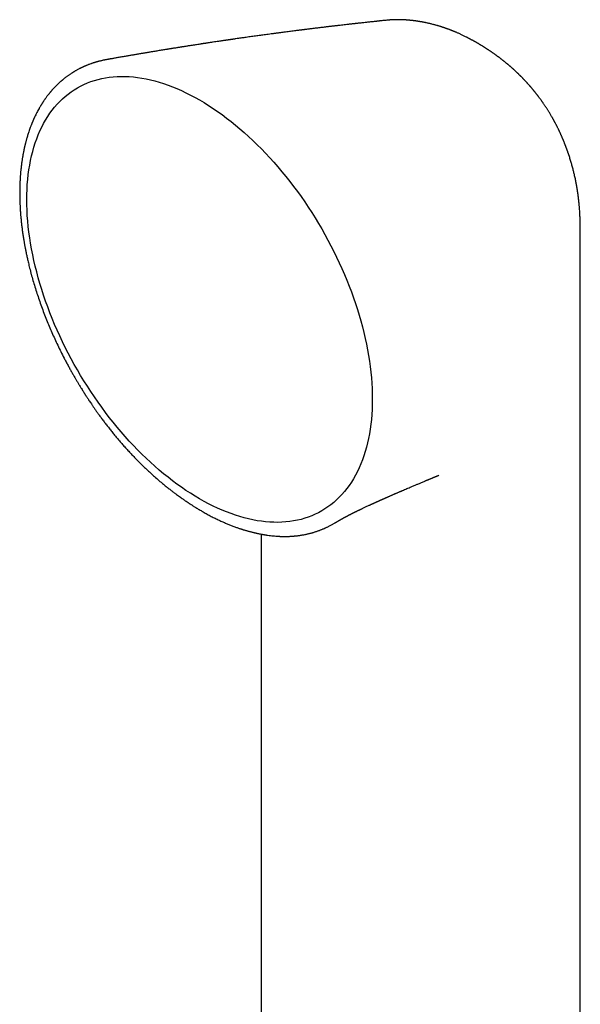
# Model space of a CAD drawing. Header units: millimetres. Extents: x 8 to 651, y 12 to 732.
# Tile 19 of 39: x 577 to 616, y 251 to 318. Entities that reach past the tile are written whole.
import ezdxf

# ---------------------------------------------------------------- set-up
doc = ezdxf.new("R2010")
doc.units = ezdxf.units.MM

msp = doc.modelspace()

# ---------------------------------------------------------------- linework, layer by layer
at = {"color": 7, "linetype": 'Continuous', "lineweight": 30}
for p, q in [((602.677, 318.058), (602.663, 318.057)), ((603.851, 318.078), (603.856, 318.078)), ((608.152, 316.864), (608.148, 316.866)), ((608.826, 316.497), (608.824, 316.498)), ((583.413, 315.35), (583.425, 315.352)), ((614.577, 310.175), (614.585, 310.156)), ((615.883, 303.489), (615.883, 303.491)), ((615.884, 292.136), (615.884, 303.489)), ((615.884, 194.641), (615.884, 292.136)), ((606.187, 286.891), (606.19, 286.892)), ((587.363, 286.259), (587.395, 286.232)), ((599.103, 283.643), (599.108, 283.646)), ((592.828, 283.162), (592.831, 283.161)), ((594.028, 282.861), (594.028, 227.757))]:
    msp.add_line(p, q, dxfattribs=at)
at = {"color": 7, "linetype": 'Continuous', "lineweight": 30, "flags": 128}
for points in [[(589.812, 285.279), (589.502, 285.462), (589.193, 285.655), (588.884, 285.856), (588.576, 286.067), (588.268, 286.287), (587.962, 286.515), (587.656, 286.752), (587.353, 286.997), (587.051, 287.25), (586.751, 287.511), (586.452, 287.78), (586.157, 288.057), (585.864, 288.341), (585.573, 288.633), (585.285, 288.931), (585.001, 289.237), (584.72, 289.549), (584.442, 289.867), (584.168, 290.192), (583.898, 290.523), (583.631, 290.859), (583.37, 291.201), (583.112, 291.548), (582.859, 291.901), (582.611, 292.258), (582.368, 292.62), (582.13, 292.986), (581.897, 293.356), (581.67, 293.73), (581.448, 294.108), (581.232, 294.488), (581.021, 294.872), (580.817, 295.259), (580.619, 295.648), (580.427, 296.04), (580.242, 296.433), (580.063, 296.829), (579.891, 297.225), (579.726, 297.623), (579.568, 298.022), (579.417, 298.421), (579.272, 298.821), (579.135, 299.221), (579.006, 299.62), (578.883, 300.019), (578.769, 300.418), (578.662, 300.815), (578.562, 301.211), (578.47, 301.606), (578.386, 301.998), (578.31, 302.389), (578.242, 302.777), (578.181, 303.163), (578.129, 303.545), (578.084, 303.925), (578.048, 304.301), (578.019, 304.674), (577.999, 305.042), (577.987, 305.406), (577.983, 305.766), (577.987, 306.122), (577.999, 306.472), (578.019, 306.817), (578.048, 307.157), (578.084, 307.491), (578.129, 307.819), (578.181, 308.141), (578.242, 308.457), (578.31, 308.766), (578.386, 309.069), (578.47, 309.365), (578.562, 309.653), (578.662, 309.934), (578.769, 310.208), (578.883, 310.474), (579.006, 310.732), (579.135, 310.982), (579.272, 311.223), (579.417, 311.457), (579.568, 311.681), (579.726, 311.897), (579.891, 312.104), (580.063, 312.302), (580.242, 312.491), (580.427, 312.671), (580.619, 312.841), (580.817, 313.001), (581.021, 313.152), (581.232, 313.294), (581.448, 313.425), (581.67, 313.546), (581.897, 313.658), (582.13, 313.759), (582.368, 313.85), (582.611, 313.931), (582.859, 314.002), (583.112, 314.062), (583.37, 314.112), (583.631, 314.152), (583.898, 314.181), (584.168, 314.2), (584.442, 314.208), (584.72, 314.206), (585.001, 314.193), (585.285, 314.17), (585.573, 314.137), (585.864, 314.093), (586.157, 314.039), (586.452, 313.974), (586.751, 313.899), (587.051, 313.814), (587.353, 313.718), (587.656, 313.612), (587.962, 313.497), (588.268, 313.371), (588.576, 313.236), (588.884, 313.09), (589.193, 312.935), (589.502, 312.771), (589.812, 312.597)], [(589.812, 312.597), (590.122, 312.413), (590.431, 312.221), (590.74, 312.019), (591.049, 311.808), (591.356, 311.589), (591.663, 311.36), (591.968, 311.124), (592.271, 310.879), (592.573, 310.625), (592.874, 310.364), (593.172, 310.095), (593.467, 309.818), (593.761, 309.534), (594.051, 309.242), (594.339, 308.944), (594.623, 308.639), (594.905, 308.326), (595.182, 308.008), (595.456, 307.683), (595.727, 307.353), (595.993, 307.016), (596.255, 306.674), (596.512, 306.327), (596.765, 305.974), (597.013, 305.617), (597.256, 305.255), (597.494, 304.889), (597.727, 304.519), (597.955, 304.145), (598.176, 303.768), (598.393, 303.387), (598.603, 303.003), (598.807, 302.616), (599.005, 302.227), (599.197, 301.835), (599.382, 301.442), (599.561, 301.047), (599.733, 300.65), (599.898, 300.252), (600.056, 299.853), (600.208, 299.454), (600.352, 299.054), (600.489, 298.655), (600.618, 298.255), (600.741, 297.856), (600.855, 297.458), (600.963, 297.06), (601.062, 296.664), (601.154, 296.27), (601.238, 295.877), (601.314, 295.486), (601.383, 295.098), (601.443, 294.712), (601.496, 294.33), (601.54, 293.95), (601.576, 293.574), (601.605, 293.202), (601.625, 292.833), (601.637, 292.469), (601.641, 292.109), (601.637, 291.754), (601.625, 291.403), (601.605, 291.058), (601.576, 290.718), (601.54, 290.384), (601.496, 290.056), (601.443, 289.734), (601.383, 289.418), (601.314, 289.109), (601.238, 288.806), (601.154, 288.511), (601.062, 288.222), (600.963, 287.941), (600.855, 287.667), (600.741, 287.401), (600.618, 287.143), (600.489, 286.894), (600.352, 286.652), (600.208, 286.419), (600.056, 286.194), (599.898, 285.978), (599.733, 285.771), (599.561, 285.573), (599.382, 285.384), (599.197, 285.205), (599.005, 285.035), (598.807, 284.874), (598.603, 284.723), (598.393, 284.582), (598.176, 284.45), (597.955, 284.329), (597.727, 284.217), (597.494, 284.116), (597.256, 284.025), (597.013, 283.944), (596.765, 283.873), (596.512, 283.813), (596.255, 283.763), (595.993, 283.723), (595.727, 283.694), (595.456, 283.675), (595.182, 283.667), (594.905, 283.669), (594.623, 283.682), (594.339, 283.705), (594.051, 283.738), (593.761, 283.782), (593.467, 283.837), (593.172, 283.901), (592.874, 283.976), (592.573, 284.062), (592.271, 284.157), (591.968, 284.263), (591.663, 284.378), (591.356, 284.504), (591.049, 284.64), (590.74, 284.785), (590.431, 284.94), (590.122, 285.104), (589.812, 285.279)]]:
    msp.add_lwpolyline(points, dxfattribs=at)
at = {"color": 7, "linetype": 'Continuous', "lineweight": 30}
for points, knots in [([(602.663, 318.058), (602.652, 318.057), (602.595, 318.051), (602.495, 318.041), (602.367, 318.028), (602.252, 318.016), (602.15, 318.005), (602.062, 317.996), (601.986, 317.988), (601.923, 317.981), (601.85, 317.973), (601.759, 317.964), (601.644, 317.952), (601.519, 317.938), (601.381, 317.923), (601.231, 317.907), (601.091, 317.892), (600.966, 317.878), (600.861, 317.867), (600.761, 317.856), (600.678, 317.847), (600.613, 317.839), (600.564, 317.834), (600.522, 317.829), (600.488, 317.825), (600.455, 317.822), (600.421, 317.818), (600.377, 317.813), (600.322, 317.807), (600.256, 317.799), (600.179, 317.791), (600.093, 317.781), (599.966, 317.767), (599.806, 317.749), (599.62, 317.727), (599.449, 317.708), (599.309, 317.691), (599.199, 317.679), (599.114, 317.669), (599.034, 317.659), (598.961, 317.651), (598.894, 317.643), (598.832, 317.636), (598.771, 317.628), (598.704, 317.621), (598.625, 317.611), (598.535, 317.6), (598.437, 317.589), (598.334, 317.576), (598.23, 317.564), (598.055, 317.543), (597.809, 317.513), (597.557, 317.482), (597.371, 317.459), (597.254, 317.445), (597.147, 317.431), (597.06, 317.421), (596.993, 317.412), (596.938, 317.405), (596.88, 317.398), (596.816, 317.39), (596.735, 317.38), (596.635, 317.367), (596.518, 317.352), (596.321, 317.327), (596.047, 317.292), (595.777, 317.257), (595.583, 317.232), (595.472, 317.218), (595.369, 317.204), (595.277, 317.192), (595.196, 317.181), (595.129, 317.172), (595.073, 317.165), (595.019, 317.158), (594.958, 317.15), (594.886, 317.14), (594.805, 317.129), (594.679, 317.113), (594.518, 317.091), (594.328, 317.065), (594.149, 317.041), (593.979, 317.018), (593.814, 316.995), (593.642, 316.971), (593.465, 316.947), (593.282, 316.921), (593.098, 316.896), (592.93, 316.872), (592.775, 316.85), (592.63, 316.829), (592.472, 316.807), (592.333, 316.787), (592.219, 316.771), (592.138, 316.759), (592.066, 316.749), (592.004, 316.74), (591.952, 316.732), (591.909, 316.726), (591.872, 316.72), (591.834, 316.715), (591.791, 316.709), (591.741, 316.701), (591.684, 316.693), (591.616, 316.683), (591.537, 316.672), (591.448, 316.659), (591.357, 316.645), (591.241, 316.628), (591.097, 316.607), (590.925, 316.581), (590.771, 316.558), (590.638, 316.538), (590.531, 316.522), (590.429, 316.507), (590.337, 316.493), (590.255, 316.48), (590.183, 316.47), (590.121, 316.46), (590.072, 316.453), (590.032, 316.447), (589.994, 316.441), (589.949, 316.434), (589.87, 316.422), (589.757, 316.405), (589.611, 316.382), (589.459, 316.359), (589.302, 316.334), (589.161, 316.312), (589.037, 316.293), (588.934, 316.277), (588.831, 316.261), (588.734, 316.245), (588.646, 316.231), (588.563, 316.218), (588.479, 316.205), (588.385, 316.19), (588.279, 316.173), (588.158, 316.154), (588.045, 316.136), (587.943, 316.119), (587.861, 316.106), (587.782, 316.094), (587.712, 316.082), (587.651, 316.072), (587.594, 316.063), (587.515, 316.05), (587.406, 316.032), (587.265, 316.01), (587.118, 315.985), (586.964, 315.96), (586.825, 315.937), (586.702, 315.917), (586.597, 315.899), (586.493, 315.882), (586.39, 315.865), (586.292, 315.849), (586.207, 315.834), (586.134, 315.822), (586.071, 315.812), (586.007, 315.801), (585.937, 315.789), (585.861, 315.776), (585.779, 315.762), (585.681, 315.746), (585.569, 315.727), (585.445, 315.705), (585.323, 315.685), (585.204, 315.664), (585.087, 315.644), (584.968, 315.624), (584.844, 315.602), (584.711, 315.579), (584.572, 315.555), (584.431, 315.53), (584.293, 315.506), (584.162, 315.483), (584.04, 315.462), (583.929, 315.442), (583.829, 315.424), (583.741, 315.409), (583.679, 315.398), (583.638, 315.39), (583.613, 315.386), (583.581, 315.38), (583.538, 315.373), (583.485, 315.363), (583.446, 315.356), (583.425, 315.352)], [0, 0, 0, 0, 0.001608, 0.00891, 0.015545, 0.021514, 0.026816, 0.031374, 0.035288, 0.03856, 0.041187, 0.046666, 0.052638, 0.059113, 0.066202, 0.074007, 0.082529, 0.087886, 0.093493, 0.098833, 0.103462, 0.106384, 0.108929, 0.111099, 0.112893, 0.114362, 0.116101, 0.118281, 0.121188, 0.124628, 0.128601, 0.133108, 0.137995, 0.148426, 0.158072, 0.166936, 0.175016, 0.179749, 0.184169, 0.188276, 0.19207, 0.195553, 0.198723, 0.201683, 0.205069, 0.209191, 0.213902, 0.219143, 0.2245, 0.229895, 0.235326, 0.25182, 0.268178, 0.274514, 0.280772, 0.286416, 0.291243, 0.294234, 0.296895, 0.299846, 0.303195, 0.306942, 0.312452, 0.318644, 0.325263, 0.343161, 0.361287, 0.367379, 0.373279, 0.378624, 0.383407, 0.387628, 0.391288, 0.393775, 0.396446, 0.399639, 0.403354, 0.40759, 0.412313, 0.422887, 0.432758, 0.441926, 0.450686, 0.459295, 0.467755, 0.477466, 0.486848, 0.496315, 0.506126, 0.513013, 0.520549, 0.528736, 0.537572, 0.542288, 0.546524, 0.550251, 0.55347, 0.55618, 0.558381, 0.560111, 0.561986, 0.56422, 0.566814, 0.569768, 0.573081, 0.577433, 0.582016, 0.586737, 0.591597, 0.60016, 0.609123, 0.618484, 0.624188, 0.629966, 0.635319, 0.640136, 0.64442, 0.648168, 0.651381, 0.65406, 0.655798, 0.657691, 0.660016, 0.662771, 0.669995, 0.677641, 0.685609, 0.69379, 0.702163, 0.707624, 0.713034, 0.718391, 0.723598, 0.728198, 0.732134, 0.73649, 0.741381, 0.746846, 0.753085, 0.760159, 0.764495, 0.768984, 0.773088, 0.776736, 0.779928, 0.782716, 0.785531, 0.792376, 0.799712, 0.807461, 0.815483, 0.823718, 0.829212, 0.834679, 0.840095, 0.845459, 0.850714, 0.855404, 0.858896, 0.861975, 0.865269, 0.86892, 0.872928, 0.877221, 0.881709, 0.888198, 0.8948, 0.901116, 0.907214, 0.913332, 0.919394, 0.925838, 0.932794, 0.940199, 0.947557, 0.954876, 0.961746, 0.968097, 0.973927, 0.979157, 0.983732, 0.987653, 0.988877, 0.990047, 0.991649, 0.993866, 0.996696, 1, 1, 1, 1]), ([(603.856, 318.079), (603.833, 318.081), (603.789, 318.083), (603.729, 318.086), (603.679, 318.088), (603.635, 318.09), (603.598, 318.091), (603.565, 318.092), (603.536, 318.092), (603.507, 318.093), (603.475, 318.093), (603.436, 318.094), (603.396, 318.094), (603.361, 318.094), (603.329, 318.093), (603.287, 318.093), (603.238, 318.092), (603.189, 318.091), (603.146, 318.09), (603.104, 318.088), (603.06, 318.086), (603.016, 318.084), (602.974, 318.082), (602.933, 318.079), (602.901, 318.077), (602.877, 318.075), (602.854, 318.074), (602.823, 318.071), (602.78, 318.068), (602.74, 318.064), (602.713, 318.061), (602.704, 318.06)], [0, 0, 0, 0, 0.0564592, 0.1085551, 0.1528339, 0.1912147, 0.2237886, 0.2515323, 0.2758952, 0.2971404, 0.3236182, 0.3594716, 0.3984246, 0.4288341, 0.4522742, 0.4820118, 0.5365618, 0.5804191, 0.6109369, 0.6469722, 0.6913169, 0.7249444, 0.7632971, 0.8027488, 0.8329618, 0.8475896, 0.8648369, 0.8920143, 0.9292218, 0.9765988, 1, 1, 1, 1]), ([(608.148, 316.866), (608.145, 316.868), (608.132, 316.874), (608.11, 316.886), (608.057, 316.912), (607.985, 316.949), (607.886, 316.997), (607.796, 317.041), (607.711, 317.081), (607.628, 317.119), (607.546, 317.156), (607.459, 317.195), (607.385, 317.226), (607.321, 317.254), (607.269, 317.275), (607.222, 317.295), (607.17, 317.316), (607.119, 317.336), (607.067, 317.357), (607.022, 317.374), (606.983, 317.39), (606.95, 317.402), (606.922, 317.413), (606.885, 317.427), (606.837, 317.444), (606.781, 317.464), (606.73, 317.483), (606.681, 317.5), (606.634, 317.517), (606.583, 317.534), (606.532, 317.552), (606.481, 317.568), (606.437, 317.583), (606.388, 317.599), (606.327, 317.618), (606.25, 317.642), (606.173, 317.666), (606.089, 317.69), (606.006, 317.714), (605.919, 317.738), (605.826, 317.763), (605.726, 317.789), (605.629, 317.813), (605.546, 317.833), (605.46, 317.852), (605.38, 317.87), (605.306, 317.886), (605.251, 317.897), (605.187, 317.91), (605.118, 317.923), (605.05, 317.936), (604.989, 317.947), (604.927, 317.957), (604.865, 317.968), (604.811, 317.976), (604.768, 317.983), (604.724, 317.99), (604.675, 317.997), (604.622, 318.004), (604.573, 318.011), (604.532, 318.016), (604.497, 318.021), (604.461, 318.025), (604.419, 318.03), (604.372, 318.035), (604.325, 318.04), (604.285, 318.045), (604.252, 318.048), (604.22, 318.051), (604.184, 318.055), (604.139, 318.059), (604.087, 318.063), (604.036, 318.067), (603.983, 318.071), (603.927, 318.075), (603.881, 318.078), (603.855, 318.079), (603.851, 318.08)], [0, 0, 0, 0, 0.002759, 0.009552, 0.016067, 0.040998, 0.061472, 0.086962, 0.106036, 0.122542, 0.146646, 0.16504, 0.185654, 0.19987, 0.211509, 0.22268, 0.234335, 0.24863, 0.259758, 0.271391, 0.281, 0.288439, 0.294405, 0.301561, 0.315085, 0.328636, 0.341082, 0.352127, 0.363392, 0.374753, 0.387939, 0.400007, 0.410427, 0.419534, 0.434725, 0.453232, 0.473496, 0.489074, 0.511794, 0.531145, 0.549785, 0.576573, 0.600127, 0.616974, 0.633426, 0.659106, 0.672274, 0.683798, 0.697068, 0.715961, 0.731187, 0.74311, 0.757799, 0.773929, 0.785373, 0.794682, 0.803528, 0.815225, 0.82825, 0.839332, 0.84864, 0.856172, 0.86343, 0.872837, 0.884578, 0.89576, 0.904587, 0.911421, 0.918419, 0.92594, 0.935786, 0.948391, 0.960439, 0.969892, 0.983644, 0.997569, 1, 1, 1, 1]), ([(608.825, 316.498), (608.81, 316.507), (608.783, 316.522), (608.748, 316.542), (608.722, 316.557), (608.699, 316.57), (608.675, 316.584), (608.648, 316.599), (608.62, 316.614), (608.585, 316.634), (608.545, 316.656), (608.501, 316.68), (608.461, 316.701), (608.419, 316.724), (608.371, 316.75), (608.319, 316.777), (608.274, 316.801), (608.238, 316.82), (608.212, 316.833), (608.183, 316.848), (608.164, 316.858), (608.152, 316.864)], [0, 0, 0, 0, 0.068379, 0.121001, 0.157872, 0.188539, 0.22455, 0.265837, 0.307933, 0.34836, 0.425157, 0.486098, 0.543573, 0.60372, 0.674688, 0.756599, 0.83338, 0.875328, 0.913083, 0.95036, 1, 1, 1, 1]), ([(614.578, 310.176), (614.577, 310.177), (614.571, 310.192), (614.557, 310.223), (614.534, 310.275), (614.508, 310.332), (614.483, 310.387), (614.46, 310.434), (614.441, 310.476), (614.42, 310.52), (614.395, 310.572), (614.364, 310.636), (614.33, 310.704), (614.299, 310.768), (614.272, 310.82), (614.247, 310.869), (614.221, 310.92), (614.192, 310.976), (614.162, 311.033), (614.135, 311.084), (614.111, 311.128), (614.089, 311.168), (614.066, 311.21), (614.04, 311.259), (614.009, 311.314), (613.977, 311.37), (613.94, 311.435), (613.896, 311.511), (613.843, 311.601), (613.79, 311.689), (613.737, 311.777), (613.683, 311.864), (613.632, 311.944), (613.587, 312.015), (613.544, 312.081), (613.503, 312.144), (613.459, 312.209), (613.416, 312.273), (613.373, 312.336), (613.329, 312.4), (613.289, 312.457), (613.251, 312.511), (613.214, 312.562), (613.176, 312.616), (613.135, 312.672), (613.093, 312.728), (613.052, 312.784), (613.016, 312.832), (612.984, 312.873), (612.954, 312.913), (612.923, 312.953), (612.896, 312.988), (612.872, 313.018), (612.852, 313.044), (612.833, 313.068), (612.812, 313.095), (612.786, 313.127), (612.76, 313.159), (612.737, 313.187), (612.715, 313.215), (612.686, 313.251), (612.649, 313.295), (612.612, 313.34), (612.578, 313.38), (612.544, 313.42), (612.507, 313.464), (612.47, 313.507), (612.436, 313.546), (612.402, 313.585), (612.364, 313.627), (612.329, 313.668), (612.298, 313.701), (612.274, 313.728), (612.248, 313.757), (612.216, 313.792), (612.184, 313.828), (612.154, 313.859), (612.13, 313.886), (612.103, 313.914), (612.072, 313.947), (612.039, 313.983), (612.005, 314.018), (611.973, 314.051), (611.938, 314.088), (611.898, 314.128), (611.86, 314.167), (611.828, 314.199), (611.802, 314.225), (611.776, 314.252), (611.741, 314.285), (611.704, 314.323), (611.667, 314.359), (611.634, 314.39), (611.6, 314.423), (611.562, 314.46), (611.518, 314.501), (611.475, 314.542), (611.428, 314.585), (611.378, 314.632), (611.326, 314.679), (611.277, 314.723), (611.229, 314.766), (611.176, 314.813), (611.13, 314.854), (611.095, 314.884), (611.07, 314.906), (611.042, 314.93), (611.008, 314.959), (610.972, 314.99), (610.936, 315.02), (610.904, 315.047), (610.871, 315.074), (610.836, 315.104), (610.794, 315.138), (610.753, 315.172), (610.715, 315.202), (610.683, 315.229), (610.647, 315.257), (610.607, 315.289), (610.564, 315.323), (610.523, 315.355), (610.485, 315.385), (610.444, 315.417), (610.396, 315.453), (610.346, 315.491), (610.299, 315.526), (610.259, 315.556), (610.218, 315.587), (610.171, 315.621), (610.123, 315.656), (610.079, 315.688), (610.04, 315.716), (609.999, 315.745), (609.95, 315.78), (609.9, 315.815), (609.854, 315.847), (609.813, 315.875), (609.771, 315.904), (609.724, 315.936), (609.675, 315.968), (609.631, 315.998), (609.592, 316.024), (609.555, 316.048), (609.515, 316.075), (609.469, 316.104), (609.422, 316.135), (609.379, 316.162), (609.341, 316.186), (609.306, 316.208), (609.269, 316.232), (609.225, 316.259), (609.178, 316.288), (609.13, 316.317), (609.086, 316.344), (609.044, 316.369), (609.01, 316.389), (608.981, 316.406), (608.955, 316.422), (608.92, 316.442), (608.877, 316.468), (608.844, 316.487), (608.826, 316.497)], [0, 0, 0, 0, 0.000513, 0.005339, 0.011888, 0.019972, 0.027087, 0.032552, 0.037963, 0.04319, 0.049276, 0.057541, 0.067735, 0.075469, 0.08195, 0.088107, 0.094202, 0.101934, 0.109713, 0.116217, 0.121828, 0.127004, 0.132002, 0.1383, 0.146119, 0.153769, 0.160357, 0.17206, 0.184131, 0.196231, 0.207671, 0.219437, 0.231582, 0.240431, 0.248394, 0.258547, 0.266253, 0.275653, 0.284845, 0.292594, 0.302774, 0.308603, 0.315351, 0.324495, 0.331377, 0.339518, 0.348473, 0.35527, 0.36027, 0.3665, 0.372509, 0.37754, 0.381847, 0.385669, 0.388768, 0.392446, 0.397558, 0.402911, 0.40685, 0.410067, 0.415136, 0.422686, 0.429792, 0.435284, 0.440723, 0.448033, 0.455053, 0.460536, 0.465951, 0.472701, 0.480119, 0.484561, 0.488381, 0.492555, 0.498145, 0.504594, 0.509206, 0.513045, 0.517084, 0.522592, 0.528714, 0.533913, 0.539267, 0.544723, 0.551502, 0.558781, 0.563441, 0.567363, 0.57131, 0.576488, 0.583977, 0.589651, 0.594395, 0.599438, 0.605939, 0.612811, 0.620309, 0.626503, 0.634838, 0.644013, 0.650674, 0.657534, 0.666347, 0.675101, 0.678887, 0.682481, 0.686408, 0.691819, 0.697766, 0.702844, 0.707889, 0.712396, 0.717511, 0.723897, 0.730961, 0.736025, 0.740502, 0.745449, 0.751724, 0.758318, 0.764308, 0.769806, 0.775015, 0.782312, 0.790406, 0.796982, 0.802391, 0.807757, 0.814745, 0.822352, 0.828247, 0.833381, 0.839029, 0.845918, 0.85393, 0.860097, 0.865399, 0.870974, 0.877672, 0.885048, 0.891277, 0.896316, 0.901147, 0.906508, 0.913002, 0.91999, 0.925768, 0.930726, 0.935326, 0.940118, 0.946108, 0.953111, 0.959326, 0.965433, 0.97077, 0.976238, 0.979131, 0.982456, 0.987004, 0.992852, 1, 1, 1, 1]), ([(583.413, 315.35), (583.398, 315.347), (583.358, 315.34), (583.294, 315.328), (583.217, 315.312), (583.133, 315.294), (583.048, 315.274), (582.964, 315.253), (582.887, 315.234), (582.82, 315.216), (582.762, 315.199), (582.71, 315.184), (582.655, 315.168), (582.597, 315.15), (582.536, 315.13), (582.476, 315.111), (582.416, 315.09), (582.345, 315.065), (582.265, 315.036), (582.179, 315.003), (582.103, 314.973), (582.035, 314.945), (581.982, 314.922), (581.941, 314.904), (581.912, 314.892), (581.884, 314.879), (581.859, 314.868), (581.833, 314.856), (581.805, 314.843), (581.768, 314.825), (581.719, 314.802), (581.659, 314.773), (581.595, 314.74), (581.522, 314.702), (581.442, 314.659), (581.367, 314.617), (581.307, 314.583), (581.26, 314.555), (581.221, 314.531), (581.185, 314.51), (581.149, 314.487), (581.107, 314.461), (581.056, 314.428), (580.998, 314.391), (580.935, 314.348), (580.868, 314.301), (580.799, 314.252), (580.729, 314.202), (580.664, 314.153), (580.603, 314.106), (580.547, 314.061), (580.494, 314.019), (580.448, 313.98), (580.411, 313.95), (580.384, 313.926), (580.362, 313.908), (580.341, 313.89), (580.319, 313.87), (580.288, 313.843), (580.247, 313.807), (580.196, 313.76), (580.14, 313.707), (580.078, 313.648), (580.011, 313.583), (579.941, 313.511), (579.866, 313.434), (579.8, 313.363), (579.747, 313.304), (579.708, 313.26), (579.676, 313.224), (579.649, 313.192), (579.626, 313.165), (579.604, 313.139), (579.582, 313.113), (579.558, 313.084), (579.533, 313.054), (579.504, 313.017), (579.469, 312.975), (579.43, 312.924), (579.385, 312.866), (579.336, 312.801), (579.281, 312.726), (579.232, 312.658), (579.19, 312.598), (579.155, 312.547), (579.121, 312.496), (579.089, 312.448), (579.062, 312.406), (579.04, 312.373), (579.025, 312.349), (579.013, 312.331), (579, 312.31), (578.983, 312.282), (578.958, 312.243), (578.928, 312.193), (578.893, 312.135), (578.857, 312.073), (578.806, 311.984), (578.743, 311.871), (578.667, 311.728), (578.592, 311.579), (578.534, 311.458), (578.494, 311.371), (578.472, 311.322), (578.452, 311.277), (578.436, 311.242), (578.424, 311.215), (578.416, 311.196), (578.408, 311.178), (578.398, 311.155), (578.386, 311.127), (578.372, 311.092), (578.354, 311.049), (578.332, 310.996), (578.307, 310.933), (578.28, 310.866), (578.243, 310.768), (578.197, 310.644), (578.146, 310.497), (578.099, 310.359), (578.058, 310.229), (578.021, 310.108), (577.987, 309.992), (577.96, 309.896), (577.939, 309.817), (577.922, 309.756), (577.907, 309.696), (577.892, 309.639), (577.88, 309.59), (577.871, 309.553), (577.864, 309.524), (577.857, 309.495), (577.847, 309.455), (577.835, 309.403), (577.821, 309.341), (577.805, 309.27), (577.788, 309.19), (577.77, 309.101), (577.75, 309.003), (577.731, 308.901), (577.712, 308.796), (577.693, 308.688), (577.668, 308.533), (577.637, 308.329), (577.603, 308.069), (577.579, 307.854), (577.563, 307.691), (577.554, 307.588), (577.546, 307.492), (577.539, 307.405), (577.534, 307.327), (577.529, 307.258), (577.525, 307.199), (577.522, 307.15), (577.52, 307.113), (577.519, 307.085), (577.518, 307.063), (577.516, 307.035), (577.515, 306.997), (577.512, 306.947), (577.51, 306.884), (577.507, 306.807), (577.504, 306.713), (577.501, 306.606), (577.499, 306.487), (577.497, 306.356), (577.497, 306.212), (577.498, 306.051), (577.5, 305.871), (577.506, 305.673), (577.513, 305.46), (577.525, 305.234), (577.539, 304.998), (577.557, 304.752), (577.58, 304.498), (577.606, 304.23), (577.639, 303.949), (577.676, 303.654), (577.711, 303.407), (577.741, 303.214), (577.762, 303.083), (577.782, 302.96), (577.801, 302.848), (577.819, 302.748), (577.835, 302.659), (577.85, 302.577), (577.863, 302.506), (577.875, 302.445), (577.884, 302.399), (577.891, 302.364), (577.897, 302.333), (577.903, 302.3), (577.911, 302.262), (577.919, 302.219), (577.929, 302.171), (577.943, 302.101), (577.964, 302.004), (577.991, 301.876), (578.021, 301.738), (578.055, 301.589), (578.092, 301.432), (578.133, 301.26), (578.179, 301.075), (578.23, 300.876), (578.304, 300.595), (578.405, 300.233), (578.536, 299.793), (578.676, 299.349), (578.827, 298.9), (578.987, 298.446), (579.158, 297.988), (579.335, 297.538), (579.516, 297.098), (579.701, 296.668), (579.896, 296.234), (580.1, 295.798), (580.314, 295.359), (580.507, 294.978), (580.674, 294.66), (580.807, 294.409), (580.936, 294.174), (581.059, 293.953), (581.176, 293.747), (581.286, 293.556), (581.393, 293.373), (581.496, 293.201), (581.593, 293.039), (581.682, 292.895), (581.761, 292.767), (581.825, 292.664), (581.876, 292.583), (581.914, 292.522), (581.946, 292.473), (581.97, 292.435), (581.992, 292.401), (582.017, 292.362), (582.05, 292.31), (582.093, 292.244), (582.146, 292.163), (582.208, 292.069), (582.279, 291.961), (582.362, 291.838), (582.456, 291.699), (582.562, 291.544), (582.68, 291.374), (582.81, 291.19), (582.952, 290.992), (583.107, 290.781), (583.269, 290.564), (583.439, 290.341), (583.615, 290.115), (583.802, 289.879), (584.002, 289.634), (584.214, 289.38), (584.427, 289.132), (584.64, 288.889), (584.851, 288.654), (585.073, 288.415), (585.304, 288.171), (585.543, 287.924), (585.791, 287.677), (586.048, 287.428), (586.313, 287.177), (586.591, 286.923), (586.88, 286.667), (587.148, 286.435), (587.321, 286.294), (587.393, 286.235)], [0, 0, 0, 0, 0.001593, 0.004124, 0.007049, 0.010369, 0.01399, 0.017397, 0.020514, 0.023339, 0.025585, 0.027608, 0.029791, 0.032378, 0.034696, 0.037235, 0.039721, 0.042088, 0.046082, 0.049678, 0.052876, 0.05572, 0.058304, 0.059642, 0.0609, 0.062076, 0.063172, 0.064191, 0.065364, 0.066827, 0.069059, 0.071742, 0.07468, 0.077474, 0.081551, 0.085251, 0.087642, 0.089753, 0.091579, 0.09312, 0.094626, 0.096635, 0.098992, 0.101696, 0.104749, 0.108018, 0.111334, 0.114697, 0.118106, 0.12091, 0.123746, 0.126503, 0.128864, 0.130808, 0.132043, 0.133068, 0.13414, 0.135294, 0.136533, 0.138953, 0.14164, 0.144606, 0.147933, 0.151637, 0.155434, 0.159559, 0.164011, 0.166576, 0.16879, 0.170651, 0.172161, 0.173503, 0.174717, 0.176031, 0.177444, 0.178956, 0.180567, 0.182762, 0.185156, 0.187898, 0.191001, 0.194464, 0.198288, 0.200452, 0.202717, 0.205081, 0.207313, 0.209162, 0.210604, 0.211676, 0.212378, 0.213007, 0.214307, 0.216027, 0.218166, 0.220721, 0.223417, 0.226042, 0.231955, 0.237482, 0.243576, 0.249817, 0.251814, 0.253811, 0.255549, 0.256931, 0.257958, 0.258547, 0.259189, 0.260051, 0.261133, 0.262436, 0.26396, 0.266039, 0.268425, 0.271041, 0.273612, 0.279309, 0.284636, 0.289591, 0.294175, 0.29839, 0.302392, 0.30628, 0.308406, 0.310497, 0.312552, 0.31457, 0.316309, 0.317547, 0.318286, 0.319192, 0.320521, 0.322273, 0.324448, 0.326747, 0.329383, 0.332356, 0.335617, 0.338962, 0.34237, 0.34584, 0.349374, 0.357221, 0.365359, 0.373788, 0.377174, 0.380383, 0.383307, 0.385945, 0.388297, 0.390364, 0.392145, 0.39363, 0.394759, 0.395522, 0.396104, 0.396777, 0.398022, 0.399498, 0.401203, 0.403635, 0.406421, 0.409559, 0.413051, 0.416895, 0.421091, 0.425616, 0.430942, 0.436631, 0.442685, 0.449102, 0.455884, 0.462642, 0.469727, 0.477138, 0.484876, 0.492942, 0.501335, 0.505032, 0.508658, 0.511979, 0.514992, 0.517696, 0.520091, 0.522178, 0.524222, 0.525846, 0.527049, 0.527946, 0.528672, 0.529544, 0.530561, 0.531712, 0.532997, 0.534416, 0.537365, 0.540765, 0.544616, 0.548436, 0.552616, 0.557156, 0.562056, 0.567317, 0.572932, 0.584365, 0.595918, 0.607583, 0.619365, 0.631267, 0.643295, 0.655452, 0.666713, 0.678091, 0.689589, 0.701212, 0.712963, 0.724847, 0.732022, 0.738828, 0.745259, 0.751313, 0.756991, 0.76229, 0.767212, 0.77219, 0.776712, 0.780777, 0.784386, 0.78754, 0.789515, 0.791257, 0.792675, 0.793699, 0.794509, 0.79561, 0.79703, 0.798962, 0.801281, 0.803987, 0.807085, 0.810604, 0.814685, 0.819219, 0.824204, 0.829639, 0.835525, 0.84186, 0.848645, 0.855258, 0.862248, 0.869617, 0.877366, 0.885498, 0.894016, 0.901611, 0.909493, 0.917663, 0.926119, 0.934863, 0.943731, 0.952874, 0.962292, 0.971982, 0.982149, 0.992594, 1, 1, 1, 1]), ([(615.884, 303.49), (615.884, 303.52), (615.884, 303.576), (615.884, 303.651), (615.883, 303.712), (615.883, 303.767), (615.882, 303.825), (615.882, 303.888), (615.881, 303.95), (615.88, 304.009), (615.879, 304.068), (615.878, 304.13), (615.876, 304.213), (615.873, 304.317), (615.869, 304.442), (615.864, 304.566), (615.858, 304.702), (615.851, 304.847), (615.841, 305.011), (615.832, 305.139), (615.824, 305.242), (615.818, 305.311), (615.812, 305.38), (615.805, 305.455), (615.799, 305.52), (615.793, 305.581), (615.787, 305.634), (615.782, 305.69), (615.776, 305.741), (615.771, 305.781), (615.767, 305.817), (615.763, 305.855), (615.758, 305.895), (615.754, 305.93), (615.75, 305.964), (615.745, 306.002), (615.739, 306.046), (615.734, 306.086), (615.729, 306.122), (615.723, 306.161), (615.717, 306.209), (615.71, 306.259), (615.703, 306.304), (615.697, 306.346), (615.69, 306.39), (615.683, 306.435), (615.677, 306.475), (615.671, 306.511), (615.664, 306.551), (615.657, 306.595), (615.649, 306.64), (615.641, 306.69), (615.63, 306.75), (615.618, 306.815), (615.607, 306.876), (615.584, 306.999), (615.543, 307.201), (615.484, 307.466), (615.419, 307.737), (615.352, 307.995), (615.277, 308.262), (615.199, 308.525), (615.139, 308.713), (615.103, 308.821), (615.09, 308.859), (615.076, 308.901), (615.061, 308.945), (615.047, 308.984), (615.037, 309.016), (615.026, 309.046), (615.013, 309.082), (614.998, 309.124), (614.984, 309.164), (614.97, 309.203), (614.955, 309.244), (614.937, 309.293), (614.918, 309.345), (614.9, 309.391), (614.883, 309.436), (614.865, 309.484), (614.845, 309.534), (614.827, 309.582), (614.809, 309.626), (614.791, 309.672), (614.771, 309.723), (614.751, 309.77), (614.733, 309.814), (614.716, 309.855), (614.699, 309.897), (614.682, 309.937), (614.666, 309.975), (614.649, 310.014), (614.629, 310.059), (614.608, 310.108), (614.593, 310.142), (614.587, 310.156)], [0, 0, 0, 0, 0.0139467, 0.0254292, 0.0344466, 0.0418128, 0.0504979, 0.0607693, 0.0703, 0.0784636, 0.0869938, 0.0967018, 0.106269, 0.1237774, 0.1428835, 0.1611213, 0.178294, 0.2027002, 0.2242063, 0.2498926, 0.2588465, 0.2689364, 0.2799343, 0.2892726, 0.3016025, 0.308427, 0.3158296, 0.3248239, 0.3328325, 0.3381685, 0.3424593, 0.3483779, 0.3548656, 0.3598742, 0.363779, 0.3695638, 0.3769063, 0.3828867, 0.3871274, 0.3926372, 0.400228, 0.4079993, 0.4144348, 0.4200094, 0.426512, 0.4338204, 0.4397644, 0.4441985, 0.4498865, 0.4572829, 0.4636467, 0.4697475, 0.4792113, 0.4900752, 0.4985156, 0.5062789, 0.5444308, 0.5879001, 0.6246798, 0.6654386, 0.7041235, 0.7455826, 0.7848516, 0.790222, 0.7954643, 0.8020147, 0.8096257, 0.8158718, 0.820148, 0.824134, 0.8298673, 0.8370245, 0.8434185, 0.8486401, 0.8548754, 0.8628282, 0.8715991, 0.8787204, 0.8847782, 0.8923685, 0.9012144, 0.9086606, 0.9146822, 0.921931, 0.9307264, 0.9384786, 0.944575, 0.9513819, 0.9578636, 0.9645761, 0.9706364, 0.9760692, 0.9829993, 0.992813, 1, 1, 1, 1]), ([(599.108, 283.645), (599.109, 283.646), (599.116, 283.649), (599.126, 283.656), (599.14, 283.664), (599.153, 283.672), (599.165, 283.68), (599.179, 283.688), (599.192, 283.696), (599.205, 283.704), (599.218, 283.711), (599.232, 283.719), (599.243, 283.726), (599.253, 283.732), (599.262, 283.738), (599.272, 283.744), (599.286, 283.752), (599.299, 283.76), (599.312, 283.767), (599.322, 283.773), (599.331, 283.779), (599.34, 283.784), (599.349, 283.789), (599.357, 283.794), (599.364, 283.798), (599.371, 283.802), (599.378, 283.806), (599.388, 283.812), (599.4, 283.819), (599.411, 283.825), (599.419, 283.83), (599.426, 283.834), (599.432, 283.837), (599.439, 283.841), (599.448, 283.846), (599.456, 283.851), (599.462, 283.855), (599.469, 283.858), (599.477, 283.863), (599.486, 283.868), (599.495, 283.873), (599.504, 283.878), (599.513, 283.883), (599.525, 283.89), (599.539, 283.898), (599.552, 283.905), (599.564, 283.912), (599.573, 283.916), (599.582, 283.922), (599.593, 283.928), (599.608, 283.936), (599.624, 283.945), (599.64, 283.954), (599.655, 283.962), (599.671, 283.971), (599.688, 283.98), (599.708, 283.99), (599.732, 284.003), (599.759, 284.018), (599.786, 284.033), (599.814, 284.047), (599.842, 284.063), (599.87, 284.077), (599.892, 284.089), (599.912, 284.099), (599.929, 284.108), (599.946, 284.117), (599.963, 284.126), (599.976, 284.132), (599.987, 284.138), (600, 284.145), (600.015, 284.153), (600.03, 284.161), (600.044, 284.168), (600.06, 284.176), (600.08, 284.186), (600.101, 284.197), (600.12, 284.207), (600.138, 284.216), (600.156, 284.225), (600.181, 284.238), (600.211, 284.253), (600.245, 284.27), (600.28, 284.288), (600.316, 284.306), (600.354, 284.325), (600.394, 284.344), (600.438, 284.366), (600.482, 284.388), (600.528, 284.411), (600.57, 284.431), (600.616, 284.453), (600.658, 284.474), (600.697, 284.493), (600.73, 284.508), (600.758, 284.522), (600.786, 284.535), (600.814, 284.549), (600.842, 284.562), (600.868, 284.575), (600.894, 284.587), (600.939, 284.608), (601.001, 284.638), (601.087, 284.678), (601.178, 284.721), (601.278, 284.767), (601.372, 284.811), (601.453, 284.848), (601.51, 284.874), (601.55, 284.893), (601.588, 284.91), (601.627, 284.928), (601.664, 284.945), (601.697, 284.96), (601.728, 284.974), (601.757, 284.987), (601.786, 285), (601.819, 285.015), (601.857, 285.032), (601.901, 285.052), (601.947, 285.073), (601.989, 285.092), (602.025, 285.108), (602.06, 285.124), (602.099, 285.141), (602.14, 285.159), (602.178, 285.176), (602.212, 285.192), (602.243, 285.206), (602.273, 285.219), (602.302, 285.232), (602.333, 285.246), (602.366, 285.261), (602.404, 285.277), (602.445, 285.295), (602.488, 285.315), (602.53, 285.333), (602.568, 285.35), (602.601, 285.364), (602.637, 285.38), (602.678, 285.398), (602.727, 285.42), (602.781, 285.444), (602.841, 285.47), (602.906, 285.498), (602.974, 285.528), (603.042, 285.558), (603.105, 285.585), (603.162, 285.61), (603.219, 285.635), (603.278, 285.66), (603.337, 285.686), (603.397, 285.712), (603.463, 285.74), (603.531, 285.77), (603.6, 285.799), (603.664, 285.827), (603.746, 285.862), (603.86, 285.911), (604.005, 285.973), (604.158, 286.038), (604.309, 286.103), (604.446, 286.161), (604.564, 286.211), (604.662, 286.252), (604.763, 286.295), (604.865, 286.338), (604.968, 286.381), (605.074, 286.426), (605.166, 286.464), (605.243, 286.497), (605.303, 286.522), (605.36, 286.546), (605.411, 286.567), (605.453, 286.584), (605.489, 286.6), (605.526, 286.615), (605.569, 286.633), (605.62, 286.654), (605.677, 286.678), (605.732, 286.701), (605.778, 286.72), (605.812, 286.735), (605.838, 286.746), (605.862, 286.755), (605.889, 286.766), (605.922, 286.78), (605.963, 286.797), (606.003, 286.814), (606.042, 286.83), (606.079, 286.846), (606.118, 286.862), (606.156, 286.878), (606.18, 286.888), (606.191, 286.892)], [0, 0, 0, 0, 0.000758, 0.004479, 0.007853, 0.010644, 0.01379, 0.017506, 0.020879, 0.023897, 0.027544, 0.031182, 0.034523, 0.037014, 0.038983, 0.041926, 0.045922, 0.050269, 0.053751, 0.056815, 0.05967, 0.062096, 0.065013, 0.067793, 0.070001, 0.071834, 0.074375, 0.077792, 0.082657, 0.086439, 0.089406, 0.091882, 0.093737, 0.096332, 0.099696, 0.102766, 0.105091, 0.107182, 0.110022, 0.113448, 0.116346, 0.119236, 0.12213, 0.125298, 0.129228, 0.133755, 0.136649, 0.138739, 0.140755, 0.14368, 0.147271, 0.152106, 0.156189, 0.159558, 0.163418, 0.168048, 0.171871, 0.17854, 0.185314, 0.190277, 0.197934, 0.204298, 0.209873, 0.216213, 0.219229, 0.222696, 0.226928, 0.230671, 0.233111, 0.235029, 0.237739, 0.241108, 0.244185, 0.246787, 0.249956, 0.254115, 0.258537, 0.262093, 0.265325, 0.268862, 0.272645, 0.279622, 0.285531, 0.291499, 0.298602, 0.305018, 0.311715, 0.318987, 0.32768, 0.333921, 0.341829, 0.348214, 0.355781, 0.361936, 0.366655, 0.370964, 0.374934, 0.37942, 0.383954, 0.387451, 0.391088, 0.395744, 0.407139, 0.418431, 0.432904, 0.445355, 0.459986, 0.471617, 0.477441, 0.482459, 0.487529, 0.492735, 0.497395, 0.501952, 0.505655, 0.509323, 0.512932, 0.516867, 0.521723, 0.527357, 0.533518, 0.538909, 0.542876, 0.54693, 0.551841, 0.556915, 0.561696, 0.565804, 0.569596, 0.573109, 0.576625, 0.580199, 0.584207, 0.588475, 0.593517, 0.598872, 0.603869, 0.608365, 0.612215, 0.615437, 0.620941, 0.626439, 0.63257, 0.639633, 0.646894, 0.654923, 0.663123, 0.670146, 0.67635, 0.682468, 0.689491, 0.695973, 0.702476, 0.709765, 0.717746, 0.725381, 0.732531, 0.738882, 0.752649, 0.770226, 0.786212, 0.802406, 0.819443, 0.830276, 0.840335, 0.850816, 0.862222, 0.872852, 0.883708, 0.895577, 0.901844, 0.908136, 0.914353, 0.919709, 0.924036, 0.9274, 0.931008, 0.935582, 0.940948, 0.946892, 0.953414, 0.957833, 0.961326, 0.963893, 0.966064, 0.96853, 0.972208, 0.976396, 0.98112, 0.984627, 0.988412, 0.992475, 0.996817, 1, 1, 1, 1]), ([(587.394, 286.231), (587.439, 286.194), (587.548, 286.104), (587.718, 285.969), (587.9, 285.828), (588.068, 285.7), (588.223, 285.584), (588.365, 285.48), (588.493, 285.388), (588.608, 285.307), (588.709, 285.236), (588.793, 285.178), (588.861, 285.131), (588.915, 285.095), (588.96, 285.064), (588.999, 285.039), (589.032, 285.017), (589.06, 284.998), (589.082, 284.983), (589.101, 284.971), (589.125, 284.955), (589.162, 284.931), (589.213, 284.898), (589.278, 284.856), (589.351, 284.809), (589.433, 284.758), (589.522, 284.702), (589.622, 284.641), (589.731, 284.575), (589.851, 284.503), (589.935, 284.455), (589.978, 284.43)], [0, 0, 0, 0, 0.052788, 0.128949, 0.199819, 0.2654, 0.32569, 0.380685, 0.430378, 0.474762, 0.513827, 0.547563, 0.572233, 0.592977, 0.609927, 0.624598, 0.637408, 0.648356, 0.657499, 0.662677, 0.670008, 0.685042, 0.704927, 0.729669, 0.759278, 0.789692, 0.82397, 0.862125, 0.90417, 0.950122, 1, 1, 1, 1]), ([(589.977, 284.431), (590.074, 284.375), (590.265, 284.266), (590.547, 284.115), (590.819, 283.976), (591.081, 283.847), (591.334, 283.73), (591.577, 283.623), (591.811, 283.525), (592.005, 283.447), (592.161, 283.388), (592.278, 283.345), (592.385, 283.306), (592.483, 283.272), (592.572, 283.242), (592.644, 283.218), (592.7, 283.2), (592.745, 283.185), (592.788, 283.172), (592.817, 283.163), (592.83, 283.159)], [0, 0, 0, 0, 0.101626, 0.199841, 0.294702, 0.38626, 0.47456, 0.559639, 0.641531, 0.720263, 0.764562, 0.80574, 0.843646, 0.878283, 0.909652, 0.937754, 0.954512, 0.969847, 0.985517, 1, 1, 1, 1]), ([(592.827, 283.162), (592.834, 283.16), (592.861, 283.152), (592.913, 283.136), (592.985, 283.114), (593.066, 283.091), (593.15, 283.067), (593.238, 283.043), (593.326, 283.019), (593.415, 282.997), (593.5, 282.975), (593.582, 282.956), (593.659, 282.938), (593.737, 282.921), (593.815, 282.904), (593.892, 282.888), (593.964, 282.873), (594.025, 282.862), (594.073, 282.853), (594.111, 282.846), (594.141, 282.84), (594.166, 282.836), (594.187, 282.832), (594.209, 282.829), (594.237, 282.824), (594.274, 282.818), (594.318, 282.811), (594.367, 282.803), (594.419, 282.795), (594.523, 282.78), (594.67, 282.761), (594.858, 282.741), (595.008, 282.728), (595.125, 282.719), (595.208, 282.714), (595.283, 282.71), (595.341, 282.708), (595.386, 282.706), (595.422, 282.705), (595.462, 282.704), (595.508, 282.703), (595.569, 282.702), (595.644, 282.702), (595.729, 282.702), (595.813, 282.703), (595.893, 282.706), (595.971, 282.709), (596.043, 282.712), (596.109, 282.716), (596.168, 282.72), (596.219, 282.724), (596.269, 282.728), (596.322, 282.733), (596.384, 282.739), (596.452, 282.746), (596.525, 282.755), (596.599, 282.764), (596.687, 282.777), (596.79, 282.793), (596.904, 282.812), (597.012, 282.833), (597.112, 282.854), (597.208, 282.875), (597.302, 282.897), (597.399, 282.922), (597.492, 282.947), (597.578, 282.971), (597.657, 282.995), (597.738, 283.02), (597.82, 283.047), (597.9, 283.075), (597.981, 283.103), (598.056, 283.131), (598.126, 283.159), (598.193, 283.185), (598.253, 283.21), (598.311, 283.234), (598.364, 283.258), (598.421, 283.283), (598.485, 283.312), (598.556, 283.346), (598.633, 283.383), (598.716, 283.425), (598.805, 283.472), (598.883, 283.514), (598.93, 283.541), (598.947, 283.551)], [0, 0, 0, 0, 0.002692, 0.012027, 0.02322, 0.034787, 0.047624, 0.060688, 0.073841, 0.087082, 0.10041, 0.111904, 0.123461, 0.135082, 0.146767, 0.158515, 0.169734, 0.179439, 0.18599, 0.191598, 0.19626, 0.199978, 0.202754, 0.205773, 0.210048, 0.215564, 0.22233, 0.230121, 0.238028, 0.245954, 0.277269, 0.30534, 0.332875, 0.346409, 0.359685, 0.371521, 0.381582, 0.386997, 0.39231, 0.398572, 0.405803, 0.414003, 0.427296, 0.441034, 0.454322, 0.467163, 0.479558, 0.491283, 0.501993, 0.511411, 0.519537, 0.526953, 0.53554, 0.545551, 0.556973, 0.569003, 0.581157, 0.593436, 0.61287, 0.632298, 0.650529, 0.667441, 0.683133, 0.699112, 0.715893, 0.733473, 0.747034, 0.760914, 0.775112, 0.78963, 0.804379, 0.818151, 0.832624, 0.845191, 0.856663, 0.869439, 0.87877, 0.888751, 0.899391, 0.911252, 0.924671, 0.939648, 0.955198, 0.972133, 0.990455, 1, 1, 1, 1]), ([(598.951, 283.554), (598.985, 283.573), (599.035, 283.6), (599.083, 283.63), (599.097, 283.64)], [0, 0, 0, 0, 0.691827, 1, 1, 1, 1])]:
    msp.add_open_spline(points, degree=3, knots=knots, dxfattribs=at)

doc.saveas('drawing.dxf')
